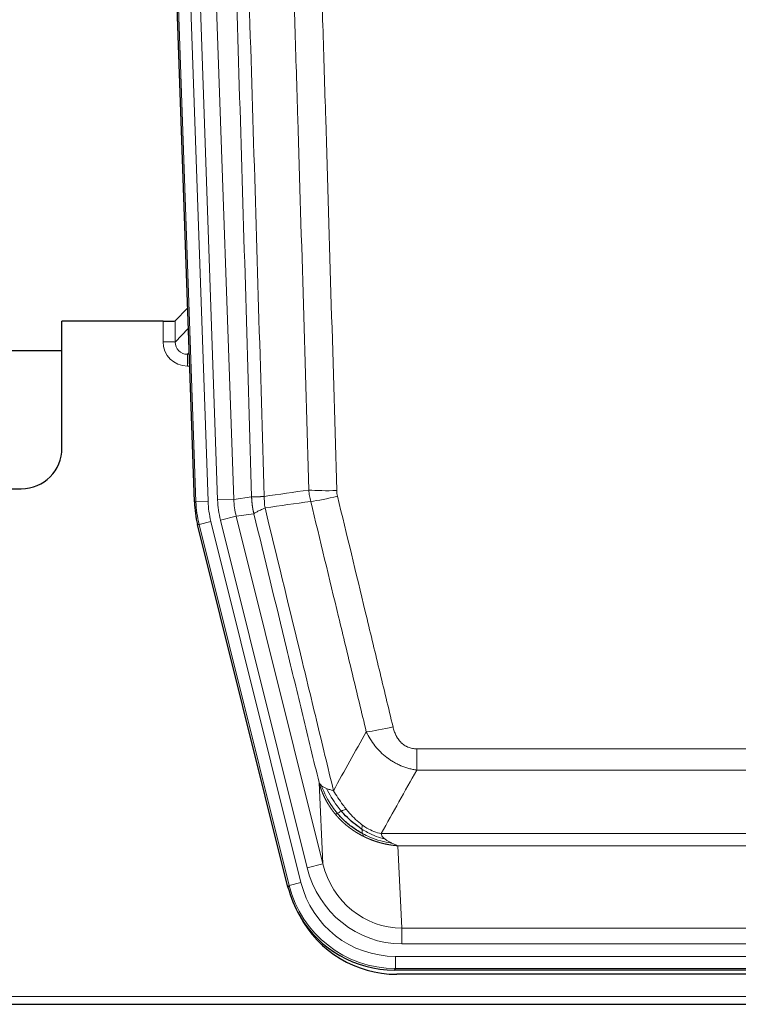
# Model space of a CAD drawing. Header units: inches. Extents: x 0 to 20790, y -12 to 14700.
# Tile 47 of 184: x 5347 to 5524, y 4848 to 5090. Entities that reach past the tile are written whole.
import ezdxf

# ---------------------------------------------------------------- set-up
doc = ezdxf.new("R2010")
doc.units = ezdxf.units.IN
doc.layers.add('1', color=7, linetype='Continuous', true_color=0xffffff)

msp = doc.modelspace()

# ---------------------------------------------------------------- linework, layer by layer
at = {"layer": '1', "color": 2, "linetype": 'Continuous', "lineweight": 25}
for p, q in [((5389.765, 4971.314), (5376.647, 5346.959)), ((5388.098, 5019.051), (5385.071, 5015.916)), ((5382.072, 5015.814), (5357.169, 5015.814)), ((5357.169, 4984.579), (5357.169, 5015.814)), ((5303.169, 5008.579), (5357.168, 5008.579)), ((5303.169, 4974.579), (5347.169, 4974.579)), ((5412.804, 4876.474), (5390.55, 4965.732)), ((5655.372, 4856.034), (5438.966, 4856.034)), ((5654.781, 4854.992), (5439.558, 4854.992)), ((5303.169, 4847.601), (5791.169, 4847.601))]:
    msp.add_line(p, q, dxfattribs=at)
at = {"layer": '1', "color": 110, "linetype": 'Continuous', "lineweight": 13}
for p, q in [((5390.139, 4971.366), (5377.028, 5346.809)), ((5380.022, 5346.914), (5393.133, 4971.471)), ((5382.413, 5345.972), (5395.48, 4971.801)), ((5386.406, 5346.111), (5399.472, 4971.94)), ((5382.062, 5010.767), (5382.072, 5015.814)), ((5385.071, 5015.916), (5385.06, 5010.685)), ((5385.06, 5010.685), (5388.274, 5014.013)), ((5388.48, 5008.12), (5388.053, 5007.677)), ((5388.053, 5007.677), (5388.053, 5004.758)), ((5388.053, 5007.677), (5388.495, 5007.677)), ((5388.053, 5004.758), (5388.597, 5004.758)), ((5389.765, 4971.314), (5390.139, 4971.366)), ((5393.133, 4971.471), (5390.139, 4971.366)), ((5395.48, 4971.801), (5399.472, 4971.94)), ((5399.472, 4971.94), (5403.848, 4972.555)), ((5404.405, 4968.417), (5400.053, 4967.805)), ((5393.83, 4966.509), (5390.923, 4965.784)), ((5393.83, 4966.509), (5416.004, 4877.574)), ((5396.177, 4966.839), (5400.053, 4967.805)), ((5417.529, 4881.201), (5396.177, 4966.839)), ((5400.053, 4967.805), (5421.405, 4882.167)), ((5390.923, 4965.784), (5390.55, 4965.732)), ((5413.097, 4876.849), (5390.923, 4965.784)), ((5444.498, 4910.522), (5649.84, 4910.522)), ((5444.498, 4905.281), (5444.498, 4910.522)), ((5649.84, 4905.281), (5444.498, 4905.281)), ((5421.405, 4882.167), (5420.447, 4902.222)), ((5435.766, 4889.662), (5658.572, 4889.662)), ((5654.459, 4886.632), (5439.879, 4886.632)), ((5439.879, 4886.632), (5440.848, 4866.353)), ((5417.529, 4881.201), (5421.405, 4882.167)), ((5412.804, 4876.474), (5413.097, 4876.849)), ((5416.004, 4877.574), (5413.097, 4876.849)), ((5440.848, 4862.489), (5440.848, 4866.353)), ((5440.848, 4866.353), (5653.491, 4866.353)), ((5653.491, 4862.489), (5440.848, 4862.489)), ((5439.259, 4856.409), (5439.259, 4859.405)), ((5439.259, 4859.405), (5655.079, 4859.405)), ((5439.259, 4856.409), (5438.966, 4856.034)), ((5655.079, 4856.409), (5439.259, 4856.409)), ((5303.169, 4849.549), (5791.169, 4849.549))]:
    msp.add_line(p, q, dxfattribs=at)
at = {"layer": '1', "color": 2, "linetype": 'Continuous', "lineweight": 25}
msp.add_arc((5347.169, 4984.579), 10, 270, 0, dxfattribs=at)
for centre, major_axis, ratio, start_param, end_param in [((5382.072, 5015.919), (-3, 0), 0.0349646, 1.5706703, 3.1078402), ((5416.785, 4972.265, 0), (26.774, 3.763), 0.9986144, 3.0370169, 3.2461684), ((5439.024, 4883.071, 0), (16.66, 21.323), 0.9977958, 2.4794378, 2.7643876), ((5439.024, 4883.071, 0), (16.66, 21.323), 0.9977958, 2.7643876, 3.8037475), ((5439.583, 4882.008, 0), (16.639, 21.297), 0.9990195, 2.7203481, 3.8043419)]:
    msp.add_ellipse(centre, major_axis=major_axis, ratio=ratio, start_param=start_param, end_param=end_param, dxfattribs=at)
at = {"layer": '1', "color": 110, "linetype": 'Continuous', "lineweight": 13}
for centre, major_axis, ratio, start_param, end_param in [((5388.065, 5010.767), (-3.237, -5.067), 0.9977321, 5.2798208, 6.8506171), ((5382.062, 5010.688), (-3, 0.006), 0.0261769, 3.175273, 4.7124429), ((5388.065, 5010.688), (-1.726, -2.474), 0.9943829, 5.3201387, 6.890935), ((5424.802, 4975.26), (-9.996, -0.288), 0.1133347, 0.8101184, 1.5675278), ((5417.151, 4972.316), (-26.766, -3.762), 0.9989218, 6.1786096, 6.387761), ((5417.151, 4972.316, 0), (23.799, 3.345), 0.9986144, 3.0370169, 3.2461684), ((5419.498, 4972.646), (-23.799, -3.345), 0.9986144, 6.1786096, 6.387761), ((5419.498, 4972.646), (-19.844, -2.789), 0.9980617, 6.1786096, 6.387761), ((5424.99, 4973.854), (-9.719, -2.353), 0.1107863, 0.7983441, 1.5439815), ((5438.651, 4917.279), (-9.722, -2.342), 0.1329353, 0.7958322, 1.5387903), ((5440.768, 4887.336, 0), (1.185, -24.82), 0.9658521, 4.9157844, 6.2370968), ((5440.768, 4887.336), (1.001, -20.961), 0.9530564, 4.9157844, 6.2370968), ((5439.31, 4883.438), (-16.651, -21.313), 0.9982842, 5.6210305, 6.9453401), ((5439.31, 4883.438, 0), (14.809, 18.954), 0.9977958, 2.4794378, 3.8037475)]:
    msp.add_ellipse(centre, major_axis=major_axis, ratio=ratio, start_param=start_param, end_param=end_param, dxfattribs=at)
for points, knots in [([(5394.709, 5345.519), (5395.28, 5329.965), (5396.408, 5298.855), (5398.053, 5252.19), (5399.119, 5221.08), (5399.908, 5197.747), (5400.299, 5186.081), (5400.75, 5172.47), (5400.943, 5166.637), (5401.071, 5162.748), (5401.135, 5160.804), (5401.454, 5151.082), (5401.833, 5139.419), (5402.271, 5125.816), (5402.458, 5119.987), (5402.582, 5116.102), (5402.644, 5114.159), (5403.2, 5096.676), (5404.173, 5065.62), (5405.583, 5019.11), (5406.492, 4988.152), (5406.938, 4972.686)], [0, 0, 0, 0, 0.125, 0.25, 0.375, 0.375, 0.4375, 0.46875, 0.484375, 0.484375, 0.5, 0.5, 0.5625, 0.59375, 0.609375, 0.609375, 0.625, 0.625, 0.75, 0.875, 1, 1, 1, 1]), ([(5403.848, 4972.555), (5403.404, 4987.965), (5402.498, 5018.811), (5401.091, 5065.152), (5400.121, 5096.096), (5399.566, 5113.515), (5399.505, 5115.451), (5399.381, 5119.322), (5399.195, 5125.13), (5398.758, 5138.684), (5398.38, 5150.305), (5398.062, 5159.991), (5397.998, 5161.929), (5397.87, 5165.804), (5397.678, 5171.616), (5397.228, 5185.178), (5396.838, 5196.802), (5396.052, 5220.051), (5394.988, 5251.049), (5393.348, 5297.547), (5392.223, 5328.545), (5391.653, 5344.044)], [0, 0, 0, 0, 0.125, 0.25, 0.375, 0.375, 0.390625, 0.390625, 0.40625, 0.4375, 0.5, 0.5, 0.515625, 0.515625, 0.53125, 0.5625, 0.625, 0.625, 0.75, 0.875, 1, 1, 1, 1]), ([(5417.935, 4974.24), (5417.496, 4989.459), (5416.605, 5019.921), (5415.683, 5050.431), (5414.98, 5073.331), (5414.744, 5080.967), (5414.267, 5096.246), (5414.027, 5103.888), (5413.301, 5126.824), (5412.809, 5142.121), (5412.185, 5161.25), (5412.059, 5165.076), (5411.808, 5172.728), (5411.429, 5184.207), (5411.046, 5195.685), (5410.274, 5218.641), (5409.23, 5249.25), (5407.621, 5295.165), (5406.519, 5325.775), (5405.96, 5341.081)], [0, 0, 0, 0, 0.125, 0.25, 0.25, 0.3125, 0.3125, 0.375, 0.375, 0.5, 0.5, 0.53125, 0.53125, 0.5625, 0.625, 0.625, 0.75, 0.875, 1, 1, 1, 1]), ([(5412.844, 5341.424), (5413.401, 5326.099), (5414.502, 5295.451), (5416.109, 5249.479), (5417.152, 5218.832), (5417.922, 5195.847), (5418.305, 5184.354), (5418.683, 5172.862), (5418.935, 5165.2), (5419.06, 5161.37), (5419.683, 5142.216), (5420.175, 5126.9), (5420.9, 5103.936), (5421.14, 5096.284), (5421.616, 5080.986), (5421.852, 5073.34), (5422.554, 5050.412), (5423.474, 5019.864), (5424.365, 4989.364), (5424.802, 4974.126)], [0, 0, 0, 0, 0.125, 0.25, 0.375, 0.375, 0.4375, 0.46875, 0.46875, 0.5, 0.5, 0.625, 0.625, 0.6875, 0.6875, 0.75, 0.75, 0.875, 1, 1, 1, 1]), ([(5424.99, 4972.714), (5424.934, 4972.946), (5424.89, 4973.18), (5424.828, 4973.651), (5424.809, 4973.887), (5424.802, 4974.126)], [0, 0, 0, 0, 0.5, 0.5, 1, 1, 1, 1]), ([(5403.848, 4972.555), (5403.849, 4972.555), (5403.851, 4972.555), (5403.854, 4972.554), (5403.858, 4972.554), (5403.861, 4972.554), (5403.865, 4972.554), (5403.869, 4972.553), (5403.873, 4972.553), (5403.878, 4972.553), (5403.883, 4972.552), (5403.888, 4972.552), (5403.893, 4972.552), (5403.899, 4972.552), (5403.905, 4972.551), (5403.911, 4972.551), (5403.917, 4972.551), (5403.924, 4972.551), (5403.931, 4972.551), (5403.938, 4972.55), (5403.945, 4972.55), (5403.953, 4972.55), (5403.961, 4972.55), (5403.969, 4972.55), (5403.977, 4972.549), (5403.986, 4972.549), (5403.995, 4972.549), (5404.004, 4972.549), (5404.013, 4972.549), (5404.023, 4972.549), (5404.033, 4972.549), (5404.043, 4972.549), (5404.053, 4972.549), (5404.064, 4972.548), (5404.075, 4972.548), (5404.086, 4972.548), (5404.097, 4972.548), (5404.109, 4972.548), (5404.121, 4972.548), (5404.133, 4972.548), (5404.145, 4972.548), (5404.158, 4972.548), (5404.17, 4972.548), (5404.184, 4972.548), (5404.197, 4972.548), (5404.211, 4972.548), (5404.224, 4972.548), (5404.238, 4972.548), (5404.253, 4972.548), (5404.267, 4972.549), (5404.282, 4972.549), (5404.297, 4972.549), (5404.313, 4972.549), (5404.328, 4972.549), (5404.344, 4972.549), (5404.36, 4972.549), (5404.376, 4972.55), (5404.393, 4972.55), (5404.409, 4972.55), (5404.426, 4972.55), (5404.444, 4972.55), (5404.461, 4972.551), (5404.479, 4972.551), (5404.497, 4972.551), (5404.515, 4972.551), (5404.533, 4972.552), (5404.552, 4972.552), (5404.571, 4972.552), (5404.59, 4972.553), (5404.609, 4972.553), (5404.629, 4972.553), (5404.649, 4972.554), (5404.669, 4972.554), (5404.689, 4972.555), (5404.71, 4972.555), (5404.731, 4972.555), (5404.758, 4972.556), (5404.792, 4972.557), (5404.832, 4972.558), (5404.874, 4972.559), (5404.916, 4972.56), (5404.96, 4972.562), (5405.004, 4972.563), (5405.049, 4972.565), (5405.094, 4972.566), (5405.14, 4972.568), (5405.188, 4972.57), (5405.235, 4972.572), (5405.284, 4972.574), (5405.334, 4972.577), (5405.384, 4972.579), (5405.435, 4972.582), (5405.486, 4972.584), (5405.539, 4972.587), (5405.592, 4972.59), (5405.646, 4972.593), (5405.701, 4972.596), (5405.756, 4972.599), (5405.812, 4972.603), (5405.869, 4972.606), (5405.926, 4972.61), (5405.984, 4972.614), (5406.043, 4972.618), (5406.103, 4972.622), (5406.163, 4972.626), (5406.224, 4972.63), (5406.286, 4972.634), (5406.348, 4972.639), (5406.411, 4972.644), (5406.475, 4972.648), (5406.539, 4972.653), (5406.604, 4972.658), (5406.669, 4972.663), (5406.735, 4972.669), (5406.802, 4972.674), (5406.87, 4972.68), (5406.915, 4972.684), (5406.938, 4972.686)], [0, 0, 0, 0, 0.0066687, 0.0133374, 0.0200061, 0.0266746, 0.0333432, 0.0400116, 0.0466801, 0.0533484, 0.0600168, 0.066685, 0.0733532, 0.0800214, 0.0866895, 0.0933575, 0.1000255, 0.1066935, 0.1133614, 0.1200292, 0.126697, 0.1333647, 0.1400324, 0.1467001, 0.1533676, 0.1600352, 0.1667026, 0.1733701, 0.1800374, 0.1867047, 0.193372, 0.2000392, 0.2067064, 0.2133735, 0.2200405, 0.2267075, 0.2333745, 0.2400414, 0.2467082, 0.253375, 0.2600418, 0.2667085, 0.2733751, 0.2800417, 0.2867082, 0.2933747, 0.3000412, 0.3067075, 0.3133739, 0.3200401, 0.3267064, 0.3333725, 0.3400387, 0.3467047, 0.3533708, 0.3600367, 0.3667026, 0.3733685, 0.3800343, 0.3867001, 0.3933658, 0.4000315, 0.4066971, 0.4133626, 0.4200281, 0.4266936, 0.433359, 0.4400243, 0.4466896, 0.4533549, 0.4600201, 0.4666852, 0.4733503, 0.4800154, 0.4866804, 0.4933453, 0.5000102, 0.5125098, 0.5250093, 0.5375088, 0.5500082, 0.5625077, 0.5750071, 0.5875066, 0.600006, 0.6125054, 0.6250049, 0.6375043, 0.6500037, 0.6625032, 0.6750026, 0.6875021, 0.7000016, 0.7125011, 0.7250006, 0.7375001, 0.7499997, 0.7624993, 0.7749989, 0.7874985, 0.7999982, 0.812498, 0.8249977, 0.8374975, 0.8499974, 0.8624973, 0.8749972, 0.8874972, 0.8999973, 0.9124974, 0.9249976, 0.9374978, 0.9499981, 0.9624985, 0.9749989, 0.9874994, 1, 1, 1, 1]), ([(5404.405, 4968.417), (5404.4, 4968.438), (5404.39, 4968.48), (5404.374, 4968.544), (5404.359, 4968.609), (5404.344, 4968.676), (5404.329, 4968.744), (5404.313, 4968.813), (5404.298, 4968.884), (5404.282, 4968.955), (5404.267, 4969.028), (5404.252, 4969.103), (5404.236, 4969.178), (5404.221, 4969.255), (5404.206, 4969.333), (5404.191, 4969.413), (5404.175, 4969.494), (5404.16, 4969.576), (5404.146, 4969.659), (5404.131, 4969.744), (5404.116, 4969.83), (5404.102, 4969.917), (5404.087, 4970.006), (5404.073, 4970.096), (5404.06, 4970.187), (5404.046, 4970.28), (5404.033, 4970.374), (5404.012, 4970.525), (5403.986, 4970.727), (5403.958, 4970.974), (5403.934, 4971.203), (5403.915, 4971.414), (5403.899, 4971.608), (5403.886, 4971.783), (5403.876, 4971.94), (5403.868, 4972.08), (5403.862, 4972.201), (5403.857, 4972.305), (5403.854, 4972.39), (5403.852, 4972.457), (5403.85, 4972.506), (5403.849, 4972.536), (5403.849, 4972.551), (5403.848, 4972.555)], [0, 0, 0, 0, 0.0155037, 0.0313049, 0.0474035, 0.0637997, 0.0804935, 0.097485, 0.1147743, 0.1323613, 0.1502462, 0.1684289, 0.1869096, 0.2056883, 0.224765, 0.2441397, 0.2638126, 0.2837835, 0.3040527, 0.32462, 0.3454856, 0.3666494, 0.3881116, 0.409872, 0.4319308, 0.454288, 0.4769435, 0.4998975, 0.5635611, 0.6228928, 0.6778927, 0.7285606, 0.7748966, 0.8169007, 0.8545729, 0.8879131, 0.9169214, 0.9415977, 0.9619421, 0.9779545, 0.989635, 0.9969835, 1, 1, 1, 1]), ([(5407.15, 4969.851), (5407.075, 4970.317), (5407.032, 4970.787), (5406.974, 4971.732), (5406.959, 4972.208), (5406.938, 4972.686)], [0, 0, 0, 0, 0.5, 0.5, 1, 1, 1, 1]), ([(5432.071, 4914.718), (5430.936, 4919.438), (5429.799, 4924.161), (5427.524, 4933.609), (5426.385, 4938.335), (5422.966, 4952.516), (5420.682, 4961.975), (5418.393, 4971.441)], [0, 0, 0, 0, 0.25, 0.25, 0.5, 0.5, 1, 1, 1, 1]), ([(5424.99, 4972.714), (5427.275, 4963.236), (5429.556, 4953.763), (5432.972, 4939.563), (5434.109, 4934.83), (5436.382, 4925.369), (5437.517, 4920.64), (5438.651, 4915.913)], [0, 0, 0, 0, 0.5, 0.5, 0.75, 0.75, 1, 1, 1, 1]), ([(5404.405, 4968.417), (5404.426, 4968.468), (5404.504, 4968.534), (5404.767, 4968.701), (5404.953, 4968.801), (5405.425, 4969.038), (5405.71, 4969.175), (5406.368, 4969.485), (5406.741, 4969.659), (5407.15, 4969.851)], [0, 0, 0, 0, 0.25, 0.25, 0.5, 0.5, 0.75, 0.75, 1, 1, 1, 1]), ([(5420.447, 4902.222), (5419.116, 4907.73), (5417.784, 4913.24), (5415.116, 4924.265), (5413.781, 4929.779), (5409.77, 4946.328), (5407.09, 4957.369), (5404.405, 4968.417)], [0, 0, 0, 0, 0.25, 0.25, 0.5, 0.5, 1, 1, 1, 1]), ([(5407.15, 4969.851), (5409.972, 4958.227), (5412.788, 4946.611), (5417.001, 4929.199), (5418.404, 4923.398), (5421.206, 4911.799), (5422.606, 4906.003), (5424.004, 4900.208)], [0, 0, 0, 0, 0.5, 0.5, 0.75, 0.75, 1, 1, 1, 1]), ([(5444.498, 4910.522), (5444.315, 4910.522), (5444.133, 4910.53), (5443.769, 4910.561), (5443.589, 4910.585), (5443.234, 4910.651), (5443.058, 4910.692), (5442.712, 4910.791), (5442.541, 4910.85), (5442.33, 4910.936), (5442.288, 4910.953), (5442.204, 4910.99), (5442.08, 4911.046), (5441.958, 4911.107), (5441.719, 4911.234), (5441.412, 4911.421), (5441.124, 4911.638), (5440.951, 4911.783), (5440.917, 4911.813), (5440.849, 4911.873), (5440.815, 4911.903), (5440.715, 4911.996), (5440.65, 4912.059), (5440.461, 4912.252), (5440.341, 4912.386), (5440.115, 4912.664), (5440.008, 4912.807), (5439.805, 4913.102), (5439.709, 4913.254), (5439.596, 4913.449), (5439.574, 4913.488), (5439.53, 4913.567), (5439.509, 4913.607), (5439.445, 4913.727), (5439.404, 4913.807), (5439.285, 4914.049), (5439.212, 4914.213), (5439.075, 4914.543), (5439.011, 4914.711), (5438.835, 4915.218), (5438.735, 4915.562), (5438.651, 4915.913)], [0, 0, 0, 0, 0.0625, 0.0625, 0.125, 0.125, 0.1875, 0.1875, 0.25, 0.25, 0.265625, 0.265625, 0.28125, 0.3125, 0.3125, 0.375, 0.4375, 0.4375, 0.453125, 0.453125, 0.46875, 0.46875, 0.5, 0.5, 0.5625, 0.5625, 0.625, 0.625, 0.6875, 0.6875, 0.703125, 0.703125, 0.71875, 0.71875, 0.75, 0.75, 0.8125, 0.8125, 0.875, 0.875, 1, 1, 1, 1]), ([(5444.498, 4905.281), (5444.163, 4905.329), (5443.83, 4905.388), (5443.167, 4905.527), (5442.839, 4905.607), (5441.863, 4905.878), (5441.225, 4906.099), (5440.522, 4906.396), (5440.444, 4906.43), (5440.289, 4906.499), (5440.212, 4906.534), (5439.98, 4906.641), (5439.827, 4906.714), (5439.373, 4906.943), (5438.778, 4907.266), (5438.205, 4907.628), (5437.784, 4907.913), (5437.575, 4908.059), (5437.37, 4908.211), (5437.233, 4908.313), (5437.166, 4908.365), (5436.56, 4908.834), (5436.052, 4909.282), (5435.333, 4909.999), (5435.1, 4910.245), (5434.762, 4910.625), (5434.651, 4910.754), (5434.432, 4911.014), (5434.325, 4911.147), (5433.798, 4911.814), (5433.41, 4912.368), (5432.695, 4913.515), (5432.368, 4914.107), (5432.071, 4914.718)], [0, 0, 0, 0, 0.0625, 0.0625, 0.125, 0.125, 0.25, 0.25, 0.265625, 0.265625, 0.28125, 0.28125, 0.3125, 0.3125, 0.375, 0.4375, 0.4375, 0.46875, 0.484375, 0.484375, 0.5, 0.5, 0.625, 0.625, 0.6875, 0.6875, 0.71875, 0.71875, 0.75, 0.75, 0.875, 0.875, 1, 1, 1, 1]), ([(5424.479, 4894.396), (5424.467, 4894.41), (5424.444, 4894.438), (5424.409, 4894.48), (5424.374, 4894.523), (5424.338, 4894.567), (5424.302, 4894.611), (5424.265, 4894.657), (5424.228, 4894.702), (5424.191, 4894.749), (5424.153, 4894.797), (5424.115, 4894.845), (5424.077, 4894.894), (5424.038, 4894.943), (5423.999, 4894.994), (5423.959, 4895.045), (5423.92, 4895.097), (5423.879, 4895.15), (5423.839, 4895.203), (5423.798, 4895.258), (5423.757, 4895.313), (5423.716, 4895.369), (5423.674, 4895.425), (5423.632, 4895.483), (5423.59, 4895.541), (5423.548, 4895.6), (5423.505, 4895.66), (5423.462, 4895.721), (5423.419, 4895.782), (5423.376, 4895.845), (5423.332, 4895.908), (5423.288, 4895.972), (5423.244, 4896.037), (5423.2, 4896.102), (5423.155, 4896.169), (5423.111, 4896.236), (5423.066, 4896.305), (5423.021, 4896.374), (5422.976, 4896.444), (5422.93, 4896.514), (5422.885, 4896.586), (5422.839, 4896.659), (5422.794, 4896.732), (5422.748, 4896.806), (5422.702, 4896.882), (5422.656, 4896.958), (5422.61, 4897.035), (5422.564, 4897.113), (5422.518, 4897.191), (5422.472, 4897.271), (5422.426, 4897.352), (5422.379, 4897.433), (5422.333, 4897.516), (5422.287, 4897.599), (5422.241, 4897.683), (5422.195, 4897.769), (5422.148, 4897.855), (5422.102, 4897.942), (5422.056, 4898.03), (5422.01, 4898.119), (5421.964, 4898.209), (5421.918, 4898.3), (5421.873, 4898.392), (5421.827, 4898.484), (5421.782, 4898.578), (5421.736, 4898.673), (5421.691, 4898.768), (5421.646, 4898.865), (5421.602, 4898.963), (5421.557, 4899.061), (5421.513, 4899.161), (5421.468, 4899.261), (5421.424, 4899.363), (5421.381, 4899.465), (5421.337, 4899.569), (5421.294, 4899.673), (5421.251, 4899.779), (5421.209, 4899.885), (5421.167, 4899.992), (5421.125, 4900.101), (5421.083, 4900.21), (5421.042, 4900.321), (5421.001, 4900.432), (5420.961, 4900.544), (5420.921, 4900.658), (5420.882, 4900.772), (5420.843, 4900.888), (5420.804, 4901.004), (5420.766, 4901.121), (5420.728, 4901.24), (5420.691, 4901.359), (5420.655, 4901.479), (5420.619, 4901.601), (5420.583, 4901.723), (5420.548, 4901.847), (5420.514, 4901.971), (5420.48, 4902.096), (5420.458, 4902.18), (5420.447, 4902.222)], [0, 0, 0, 0, 0.0060657, 0.012223, 0.0184718, 0.0248123, 0.0312443, 0.0377679, 0.0443831, 0.0510899, 0.0578883, 0.0647782, 0.0717598, 0.0788329, 0.0859977, 0.093254, 0.1006019, 0.1080414, 0.1155725, 0.1231952, 0.1309095, 0.1387154, 0.1466129, 0.1546019, 0.1626826, 0.1708549, 0.1791188, 0.1874742, 0.1959213, 0.20446, 0.2130903, 0.2218121, 0.2306256, 0.2395307, 0.2485274, 0.2576156, 0.2667955, 0.276067, 0.2854301, 0.2948848, 0.3044311, 0.314069, 0.3237985, 0.3336196, 0.3435324, 0.3535367, 0.3636326, 0.3738202, 0.3840993, 0.3944701, 0.4049324, 0.4154864, 0.426132, 0.4368691, 0.4476979, 0.4586183, 0.4696303, 0.480734, 0.4919292, 0.503216, 0.5145945, 0.5260645, 0.5376262, 0.5492795, 0.5610244, 0.5728609, 0.584789, 0.5968087, 0.60892, 0.621123, 0.6334175, 0.6458037, 0.6582815, 0.6708509, 0.6835119, 0.6962645, 0.7091087, 0.7220445, 0.735072, 0.748191, 0.7614017, 0.774704, 0.7880979, 0.8015834, 0.8151605, 0.8288293, 0.8425896, 0.8564416, 0.8703852, 0.8844204, 0.8985472, 0.9127656, 0.9270756, 0.9414773, 0.9559705, 0.9705554, 0.9852319, 1, 1, 1, 1]), ([(5420.447, 4902.222), (5420.504, 4902.079), (5420.587, 4901.942), (5420.8, 4901.681), (5420.931, 4901.557), (5421.086, 4901.44)], [0, 0, 0, 0, 0.5, 0.5, 1, 1, 1, 1]), ([(5424.969, 4894.626), (5424.534, 4895.136), (5424.124, 4895.666), (5422.594, 4897.848), (5421.699, 4899.627), (5421.086, 4901.44)], [0, 0, 0, 0, 0.25, 0.25, 1, 1, 1, 1]), ([(5421.086, 4901.44), (5421.243, 4901.314), (5421.423, 4901.195), (5421.827, 4900.971), (5422.051, 4900.866), (5422.297, 4900.768)], [0, 0, 0, 0, 0.5, 0.5, 1, 1, 1, 1]), ([(5425.955, 4895.153), (5425.583, 4895.585), (5425.227, 4896.029), (5423.866, 4897.848), (5422.995, 4899.302), (5422.297, 4900.768)], [0, 0, 0, 0, 0.25, 0.25, 1, 1, 1, 1]), ([(5422.297, 4900.768), (5422.543, 4900.661), (5422.809, 4900.561), (5423.379, 4900.375), (5423.683, 4900.288), (5424.004, 4900.208)], [0, 0, 0, 0, 0.5, 0.5, 1, 1, 1, 1]), ([(5427.179, 4895.602), (5426.88, 4895.972), (5426.59, 4896.35), (5425.463, 4897.88), (5424.697, 4899.068), (5424.004, 4900.208)], [0, 0, 0, 0, 0.25, 0.25, 1, 1, 1, 1]), ([(5424.479, 4894.396), (5424.515, 4894.402), (5424.557, 4894.417), (5424.663, 4894.462), (5424.725, 4894.494), (5424.851, 4894.561), (5424.907, 4894.592), (5424.969, 4894.626)], [0, 0, 0, 0, 0.375, 0.375, 0.75, 0.75, 1, 1, 1, 1]), ([(5431.482, 4888.913), (5431.46, 4888.924), (5431.416, 4888.946), (5431.35, 4888.979), (5431.284, 4889.012), (5431.218, 4889.045), (5431.152, 4889.079), (5431.086, 4889.113), (5431.019, 4889.148), (5430.953, 4889.183), (5430.887, 4889.218), (5430.82, 4889.253), (5430.754, 4889.289), (5430.687, 4889.325), (5430.621, 4889.361), (5430.554, 4889.398), (5430.488, 4889.435), (5430.421, 4889.472), (5430.354, 4889.51), (5430.287, 4889.548), (5430.221, 4889.586), (5430.154, 4889.625), (5430.087, 4889.664), (5430.02, 4889.703), (5429.953, 4889.743), (5429.886, 4889.783), (5429.819, 4889.823), (5429.752, 4889.864), (5429.685, 4889.905), (5429.618, 4889.946), (5429.551, 4889.988), (5429.484, 4890.03), (5429.417, 4890.072), (5429.35, 4890.115), (5429.283, 4890.158), (5429.216, 4890.202), (5429.148, 4890.245), (5429.081, 4890.289), (5429.014, 4890.334), (5428.947, 4890.379), (5428.88, 4890.424), (5428.813, 4890.47), (5428.746, 4890.516), (5428.679, 4890.562), (5428.612, 4890.608), (5428.545, 4890.655), (5428.478, 4890.703), (5428.411, 4890.751), (5428.344, 4890.799), (5428.277, 4890.847), (5428.21, 4890.896), (5428.143, 4890.945), (5428.076, 4890.995), (5428.009, 4891.045), (5427.943, 4891.095), (5427.876, 4891.146), (5427.809, 4891.197), (5427.743, 4891.249), (5427.676, 4891.3), (5427.61, 4891.353), (5427.543, 4891.405), (5427.477, 4891.458), (5427.411, 4891.512), (5427.344, 4891.565), (5427.278, 4891.62), (5427.212, 4891.674), (5427.146, 4891.729), (5427.08, 4891.784), (5427.014, 4891.84), (5426.948, 4891.896), (5426.883, 4891.953), (5426.817, 4892.009), (5426.752, 4892.067), (5426.686, 4892.124), (5426.621, 4892.182), (5426.556, 4892.241), (5426.49, 4892.3), (5426.425, 4892.359), (5426.36, 4892.419), (5426.296, 4892.479), (5426.231, 4892.539), (5426.166, 4892.6), (5426.102, 4892.661), (5426.038, 4892.723), (5425.973, 4892.785), (5425.909, 4892.847), (5425.845, 4892.91), (5425.782, 4892.973), (5425.718, 4893.037), (5425.654, 4893.101), (5425.591, 4893.166), (5425.528, 4893.23), (5425.465, 4893.296), (5425.402, 4893.361), (5425.339, 4893.427), (5425.276, 4893.494), (5425.214, 4893.561), (5425.152, 4893.628), (5425.09, 4893.696), (5425.028, 4893.764), (5424.966, 4893.833), (5424.904, 4893.902), (5424.843, 4893.971), (5424.782, 4894.041), (5424.721, 4894.111), (5424.66, 4894.182), (5424.599, 4894.253), (5424.539, 4894.324), (5424.499, 4894.372), (5424.479, 4894.396)], [0, 0, 0, 0, 0.0082024, 0.0164263, 0.0246716, 0.0329384, 0.0412265, 0.0495362, 0.0578672, 0.0662198, 0.0745938, 0.0829892, 0.0914062, 0.0998446, 0.1083045, 0.1167859, 0.1252887, 0.1338131, 0.1423589, 0.1509263, 0.1595151, 0.1681255, 0.1767574, 0.1854108, 0.1940858, 0.2027822, 0.2115002, 0.2202398, 0.2290008, 0.2377835, 0.2465876, 0.2554134, 0.2642606, 0.2731295, 0.2820199, 0.2909319, 0.2998654, 0.3088206, 0.3177973, 0.3267956, 0.3358154, 0.3448569, 0.35392, 0.3630047, 0.3721109, 0.3812388, 0.3903883, 0.3995594, 0.4087522, 0.4179665, 0.4272025, 0.4364601, 0.4457393, 0.4550402, 0.4643627, 0.4737069, 0.4830727, 0.4924601, 0.5018692, 0.5113, 0.5207524, 0.5302265, 0.5397222, 0.5492397, 0.5587788, 0.5683395, 0.577922, 0.5875261, 0.5971519, 0.6067994, 0.6164686, 0.6261595, 0.6358721, 0.6456064, 0.6553624, 0.6651401, 0.6749395, 0.6847606, 0.6946034, 0.704468, 0.7143542, 0.7242622, 0.734192, 0.7441434, 0.7541166, 0.7641115, 0.7741282, 0.7841666, 0.7942268, 0.8043087, 0.8144123, 0.8245377, 0.8346848, 0.8448538, 0.8550444, 0.8652568, 0.875491, 0.885747, 0.8960247, 0.9063242, 0.9166455, 0.9269886, 0.9373534, 0.9477401, 0.9581485, 0.9685787, 0.9790306, 0.9895044, 1, 1, 1, 1]), ([(5424.969, 4894.626), (5425, 4894.643), (5425.032, 4894.661), (5425.167, 4894.736), (5425.28, 4894.799), (5425.529, 4894.935), (5425.665, 4895.007), (5425.857, 4895.104), (5425.906, 4895.129), (5425.955, 4895.153)], [0, 0, 0, 0, 0.125, 0.125, 0.5, 0.5, 0.875, 0.875, 1, 1, 1, 1]), ([(5425.955, 4895.153), (5426.054, 4895.201), (5426.155, 4895.249), (5426.412, 4895.363), (5426.569, 4895.427), (5426.88, 4895.534), (5427.033, 4895.576), (5427.179, 4895.602)], [0, 0, 0, 0, 0.25, 0.25, 0.625, 0.625, 1, 1, 1, 1]), ([(5431.149, 4891.723), (5430.968, 4891.854), (5430.79, 4891.989), (5430.083, 4892.548), (5429.568, 4893.007), (5428.574, 4893.989), (5428.095, 4894.51), (5427.48, 4895.234), (5427.329, 4895.417), (5427.179, 4895.602)], [0, 0, 0, 0, 0.125, 0.125, 0.5, 0.5, 0.875, 0.875, 1, 1, 1, 1]), ([(5430.998, 4890.742), (5430.997, 4890.84), (5430.998, 4890.937), (5431.012, 4891.171), (5431.028, 4891.305), (5431.076, 4891.541), (5431.108, 4891.644), (5431.149, 4891.723)], [0, 0, 0, 0, 0.25, 0.25, 0.625, 0.625, 1, 1, 1, 1]), ([(5435.766, 4889.662), (5434.546, 4889.875), (5433.37, 4890.34), (5431.876, 4891.22), (5431.509, 4891.462), (5431.149, 4891.723)], [0, 0, 0, 0, 0.75, 0.75, 1, 1, 1, 1]), ([(5431.167, 4889.626), (5431.155, 4889.666), (5431.143, 4889.707), (5431.099, 4889.876), (5431.07, 4890.012), (5431.026, 4890.297), (5431.011, 4890.446), (5431.001, 4890.643), (5430.999, 4890.692), (5430.998, 4890.742)], [0, 0, 0, 0, 0.125, 0.125, 0.5, 0.5, 0.875, 0.875, 1, 1, 1, 1]), ([(5436.637, 4888.324), (5435.227, 4888.644), (5433.79, 4889.185), (5431.92, 4890.178), (5431.456, 4890.449), (5430.998, 4890.742)], [0, 0, 0, 0, 0.75, 0.75, 1, 1, 1, 1]), ([(5431.482, 4888.913), (5431.448, 4888.972), (5431.409, 4889.041), (5431.327, 4889.203), (5431.284, 4889.295), (5431.217, 4889.47), (5431.191, 4889.546), (5431.167, 4889.626)], [0, 0, 0, 0, 0.375, 0.375, 0.75, 0.75, 1, 1, 1, 1]), ([(5438.308, 4887.323), (5436.536, 4887.546), (5434.707, 4888.029), (5432.333, 4889.034), (5431.745, 4889.316), (5431.167, 4889.626)], [0, 0, 0, 0, 0.75, 0.75, 1, 1, 1, 1]), ([(5439.879, 4886.632), (5439.857, 4886.634), (5439.813, 4886.637), (5439.746, 4886.642), (5439.68, 4886.648), (5439.613, 4886.654), (5439.547, 4886.66), (5439.48, 4886.666), (5439.413, 4886.672), (5439.346, 4886.678), (5439.278, 4886.685), (5439.211, 4886.692), (5439.144, 4886.699), (5439.076, 4886.707), (5439.009, 4886.714), (5438.941, 4886.722), (5438.873, 4886.73), (5438.805, 4886.738), (5438.737, 4886.747), (5438.669, 4886.755), (5438.601, 4886.764), (5438.533, 4886.773), (5438.464, 4886.782), (5438.396, 4886.792), (5438.327, 4886.802), (5438.259, 4886.812), (5438.19, 4886.822), (5438.121, 4886.832), (5438.052, 4886.843), (5437.983, 4886.854), (5437.914, 4886.865), (5437.845, 4886.876), (5437.776, 4886.888), (5437.706, 4886.899), (5437.637, 4886.911), (5437.568, 4886.924), (5437.498, 4886.936), (5437.428, 4886.949), (5437.359, 4886.962), (5437.289, 4886.975), (5437.219, 4886.988), (5437.149, 4887.002), (5437.079, 4887.016), (5437.009, 4887.03), (5436.939, 4887.044), (5436.868, 4887.059), (5436.798, 4887.074), (5436.728, 4887.089), (5436.657, 4887.104), (5436.586, 4887.12), (5436.516, 4887.136), (5436.445, 4887.152), (5436.374, 4887.168), (5436.304, 4887.185), (5436.233, 4887.201), (5436.162, 4887.218), (5436.091, 4887.236), (5436.02, 4887.253), (5435.949, 4887.271), (5435.878, 4887.289), (5435.806, 4887.308), (5435.735, 4887.326), (5435.664, 4887.345), (5435.592, 4887.364), (5435.521, 4887.384), (5435.45, 4887.403), (5435.378, 4887.423), (5435.306, 4887.443), (5435.235, 4887.464), (5435.163, 4887.485), (5435.091, 4887.506), (5435.02, 4887.527), (5434.948, 4887.548), (5434.876, 4887.57), (5434.804, 4887.592), (5434.732, 4887.614), (5434.66, 4887.637), (5434.588, 4887.66), (5434.516, 4887.683), (5434.444, 4887.707), (5434.372, 4887.73), (5434.3, 4887.754), (5434.228, 4887.778), (5434.156, 4887.803), (5434.084, 4887.828), (5434.012, 4887.853), (5433.939, 4887.878), (5433.867, 4887.904), (5433.795, 4887.93), (5433.723, 4887.956), (5433.65, 4887.982), (5433.578, 4888.009), (5433.506, 4888.036), (5433.434, 4888.064), (5433.361, 4888.091), (5433.289, 4888.119), (5433.216, 4888.147), (5433.144, 4888.176), (5433.072, 4888.205), (5432.999, 4888.234), (5432.927, 4888.263), (5432.855, 4888.293), (5432.782, 4888.323), (5432.71, 4888.353), (5432.638, 4888.384), (5432.565, 4888.414), (5432.493, 4888.446), (5432.421, 4888.477), (5432.348, 4888.509), (5432.276, 4888.541), (5432.204, 4888.573), (5432.131, 4888.606), (5432.059, 4888.639), (5431.987, 4888.672), (5431.915, 4888.706), (5431.842, 4888.739), (5431.77, 4888.774), (5431.698, 4888.808), (5431.626, 4888.843), (5431.554, 4888.878), (5431.506, 4888.901), (5431.482, 4888.913)], [0, 0, 0, 0, 0.007775, 0.0155603, 0.0233558, 0.0311618, 0.038978, 0.0468046, 0.0546416, 0.0624889, 0.0703466, 0.0782147, 0.0860931, 0.093982, 0.1018813, 0.109791, 0.1177112, 0.1256417, 0.1335828, 0.1415343, 0.1494962, 0.1574687, 0.1654516, 0.173445, 0.1814489, 0.1894634, 0.1974883, 0.2055238, 0.2135699, 0.2216264, 0.2296936, 0.2377713, 0.2458596, 0.2539585, 0.2620679, 0.270188, 0.2783187, 0.28646, 0.2946119, 0.3027745, 0.3109477, 0.3191316, 0.3273261, 0.3355314, 0.3437472, 0.3519738, 0.3602111, 0.3684591, 0.3767178, 0.3849872, 0.3932673, 0.4015582, 0.4098598, 0.4181722, 0.4264954, 0.4348293, 0.443174, 0.4515295, 0.4598958, 0.4682728, 0.4766607, 0.4850594, 0.493469, 0.5018893, 0.5103206, 0.5187626, 0.5272155, 0.5356793, 0.544154, 0.5526395, 0.561136, 0.5696433, 0.5781615, 0.5866906, 0.5952307, 0.6037817, 0.6123436, 0.6209165, 0.6295003, 0.638095, 0.6467007, 0.6553174, 0.6639451, 0.6725838, 0.6812334, 0.6898941, 0.6985657, 0.7072484, 0.7159421, 0.7246468, 0.7333625, 0.7420893, 0.7508272, 0.759576, 0.768336, 0.777107, 0.7858891, 0.7946823, 0.8034866, 0.812302, 0.8211284, 0.829966, 0.8388147, 0.8476746, 0.8565455, 0.8654276, 0.8743209, 0.8832252, 0.8921408, 0.9010675, 0.9100054, 0.9189544, 0.9279147, 0.9368861, 0.9458688, 0.9548626, 0.9638676, 0.9728839, 0.9819114, 0.9909501, 1, 1, 1, 1]), ([(5436.637, 4888.324), (5436.519, 4888.42), (5436.409, 4888.52), (5436.16, 4888.779), (5436.035, 4888.943), (5435.849, 4889.289), (5435.788, 4889.47), (5435.766, 4889.662)], [0, 0, 0, 0, 0.25, 0.25, 0.625, 0.625, 1, 1, 1, 1]), ([(5438.308, 4887.323), (5438.235, 4887.359), (5438.161, 4887.395), (5437.864, 4887.542), (5437.643, 4887.66), (5437.215, 4887.91), (5437.01, 4888.042), (5436.758, 4888.228), (5436.696, 4888.275), (5436.637, 4888.324)], [0, 0, 0, 0, 0.125, 0.125, 0.5, 0.5, 0.875, 0.875, 1, 1, 1, 1]), ([(5439.879, 4886.632), (5439.727, 4886.698), (5439.551, 4886.772), (5439.168, 4886.935), (5438.961, 4887.025), (5438.603, 4887.185), (5438.456, 4887.253), (5438.308, 4887.323)], [0, 0, 0, 0, 0.375, 0.375, 0.75, 0.75, 1, 1, 1, 1])]:
    msp.add_open_spline(points, degree=3, knots=knots, dxfattribs=at)
for points in [[(5406.938, 4972.686), (5410.603, 4973.206), (5414.268, 4973.724), (5417.935, 4974.24)], [(5418.393, 4971.441), (5418.281, 4971.9), (5418.092, 4972.827), (5417.975, 4973.767), (5417.935, 4974.24)], [(5418.393, 4971.441), (5414.645, 4970.913), (5410.897, 4970.383), (5407.15, 4969.851)], [(5424.004, 4900.208), (5426.678, 4905.049), (5429.367, 4909.886), (5432.071, 4914.718)], [(5444.498, 4905.281), (5441.57, 4900.08), (5438.659, 4894.874), (5435.766, 4889.662)]]:
    msp.add_open_spline(points, degree=3, dxfattribs=at)
at = {"layer": '1', "color": 2, "linetype": 'Continuous', "lineweight": 25}
for points in [[(5431.167, 4889.626), (5430.878, 4889.781), (5430.592, 4889.943), (5429.458, 4890.621), (5428.634, 4891.193), (5427.07, 4892.453), (5426.328, 4893.14), (5425.41, 4894.12), (5425.187, 4894.371), (5424.969, 4894.626)], [(5430.998, 4890.742), (5430.769, 4890.888), (5430.542, 4891.039), (5429.641, 4891.665), (5428.981, 4892.181), (5427.712, 4893.292), (5427.102, 4893.888), (5426.33, 4894.724), (5426.141, 4894.937), (5425.955, 4895.153)]]:
    msp.add_open_spline(points, degree=3, knots=[0, 0, 0, 0, 0.125, 0.125, 0.5, 0.5, 0.875, 0.875, 1, 1, 1, 1], dxfattribs=at)

doc.saveas('drawing.dxf')
